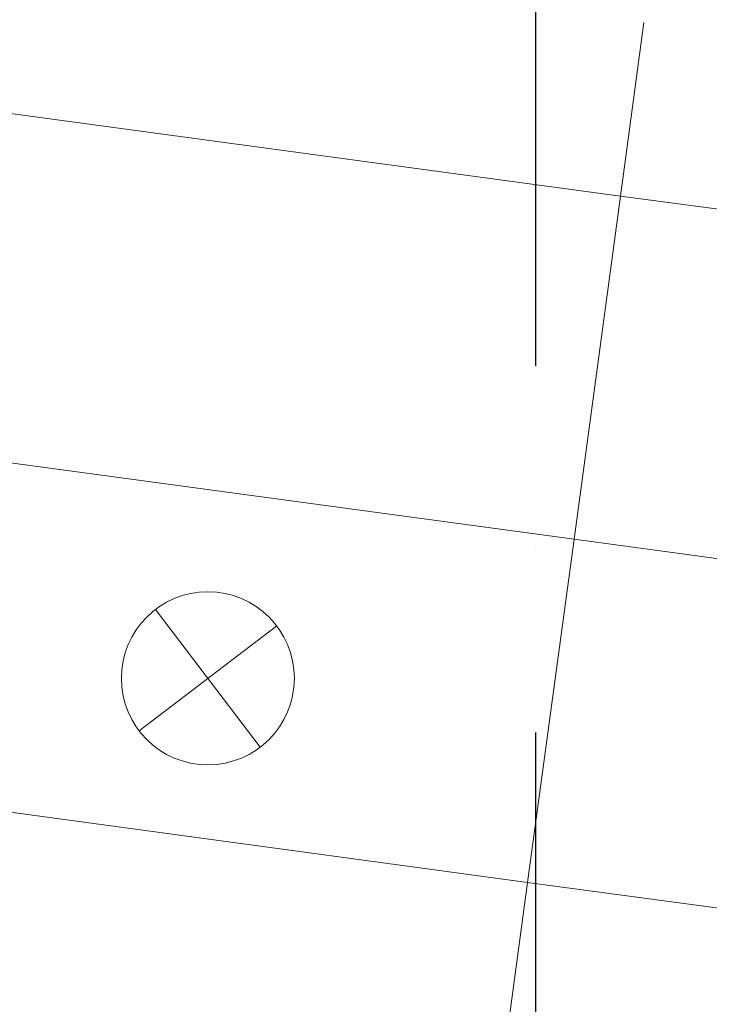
# Model space of a CAD drawing. Header units: millimetres. Extents: x -32221 to 212500, y 31663 to 93766.
# Tile 82 of 256: x 24723 to 25918, y 45884 to 47590. Entities that reach past the tile are written whole.
import ezdxf

# ---------------------------------------------------------------- set-up
doc = ezdxf.new("R2010")
doc.units = ezdxf.units.MM
doc.linetypes.add('DASHDOTX2', pattern=[50.8, 25.4, -12.7, 0, -12.7])
doc.layers.add('kasetony', color=42, linetype='Continuous', lineweight=5)
doc.layers.add('lampy', color=30, linetype='Continuous', lineweight=9)
doc.layers.add('osie', color=250, linetype='Continuous')

msp = doc.modelspace()

# ---------------------------------------------------------------- linework, layer by layer
at = {"layer": 'kasetony'}
for p, q in [((25764.356, 47284.463), (25805.021, 47585.044)), ((25764.356, 47284.463), (25805.021, 47585.044)), ((25805.021, 47585.044), (25764.356, 47284.463)), ((25764.356, 47284.463), (24575.189, 47445.344)), ((24575.189, 47445.344), (25764.356, 47284.463)), ((25764.356, 47284.463), (24575.189, 47445.344)), ((25683.915, 46689.879), (25764.356, 47284.463)), ((25683.915, 46689.879), (25764.356, 47284.463)), ((25764.356, 47284.463), (25683.915, 46689.879)), ((26625.865, 47167.91), (25764.356, 47284.463)), ((25764.356, 47284.463), (26625.865, 47167.91)), ((26625.865, 47167.91), (25764.356, 47284.463)), ((24494.748, 46850.761), (25683.915, 46689.879)), ((25683.915, 46689.879), (24494.748, 46850.761)), ((25603.474, 46095.296), (25683.915, 46689.879)), ((25603.474, 46095.296), (25683.915, 46689.879)), ((25683.915, 46689.879), (25603.474, 46095.296)), ((25683.915, 46689.879), (26627.772, 46562.185)), ((26627.772, 46562.185), (25683.915, 46689.879)), ((25603.474, 46095.296), (24414.308, 46256.178)), ((24414.308, 46256.178), (25603.474, 46095.296)), ((25603.474, 46095.296), (24414.308, 46256.178)), ((25523.033, 45500.713), (25603.474, 46095.296)), ((25523.033, 45500.713), (25603.474, 46095.296)), ((25603.474, 46095.296), (25523.033, 45500.713)), ((26629.68, 45956.461), (25603.474, 46095.296)), ((25603.474, 46095.296), (26629.68, 45956.461)), ((26629.68, 45956.461), (25603.474, 46095.296))]:
    msp.add_line(p, q, dxfattribs=at)
at = {"layer": 'lampy'}
for p, q in [((24958.223, 46568.193), (25140, 46329.536)), ((25168.44, 46539.753), (24929.783, 46357.976))]:
    msp.add_line(p, q, dxfattribs=at)
msp.add_circle((25049.111, 46448.864), 150, dxfattribs=at)
at = {"layer": 'osie', "linetype": 'DASHDOTX2', "ltscale": 25}
msp.add_line((25617.915, 33019.002), (25617.915, 62730.045), dxfattribs=at)

doc.saveas('drawing.dxf')
